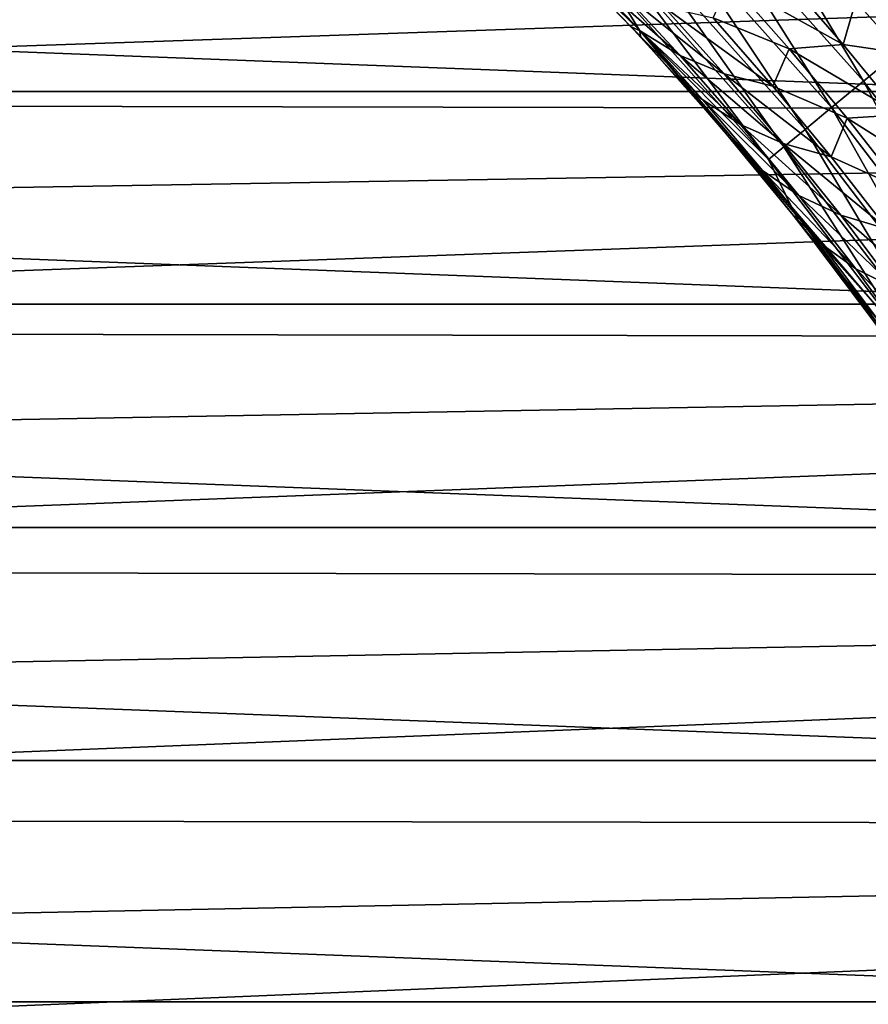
# Model space of a CAD drawing. Header units: metres. Extents: x -61 to 49, y -32 to 32.
# Tile 77 of 256: x -15.12 to -12.12, y 4.05 to 7.53. Entities that reach past the tile are written whole.
import ezdxf

# ---------------------------------------------------------------- set-up
doc = ezdxf.new("R2010")
doc.units = ezdxf.units.M
doc.layers.add('solid_K_27_40_10_000Y34', color=7, linetype='CONTINUOUS')

msp = doc.modelspace()

# ---------------------------------------------------------------- linework, layer by layer
at = {"layer": 'solid_K_27_40_10_000Y34'}
for points in [[(-12.464725, 8.214378, -20.519396), (-12.599645, 8.084532, -20.362253), (-12.005427, 7.417769, -20.362253)], [(-11.860965, 7.536907, -20.519396), (-12.464725, 8.214378, -20.519396), (-12.005427, 7.417769, -20.362253)], [(-12.599645, 8.084532, -20.362253), (-12.720491, 7.968228, -20.184416), (-12.134824, 7.311057, -20.184416)], [(-12.005427, 7.417769, -20.362253), (-12.599645, 8.084532, -20.362253), (-12.134824, 7.311057, -20.184416)], [(-12.926166, 7.491424, -19.077032), (-13.508576, 8.073834, -19.077032), (-13.221824, 7.778173, -18.834936)], [(-13.03372, 7.666776, -19.317802), (-13.508576, 8.073834, -19.077032), (-12.926166, 7.491424, -19.077032)], [(-30.543547, 7.274637, -32), (-29.958727, 7.983788, -32), (-11.456452, 7.274637, -32)], [(-29.958727, 7.983788, -32), (-12.041273, 7.983788, -32), (-11.456452, 7.274637, -32)], [(0, 7.952963, 9.643664), (-21, 7.622125, 9.90723), (-21, 7.234381, 10.193809)], [(0, 7.191413, 10.224162), (0, 7.952963, 9.643664), (-21, 7.234381, 10.193809)], [(-12.720491, 7.968228, -20.184416), (-12.82563, 7.867042, -19.988293), (-12.247399, 7.218217, -19.988293)], [(-12.134824, 7.311057, -20.184416), (-12.720491, 7.968228, -20.184416), (-12.247399, 7.218217, -19.988293)], [(-12.82563, 7.867042, -19.988293), (-12.913634, 7.782347, -19.776541), (-12.341629, 7.140506, -19.776541)], [(-12.247399, 7.218217, -19.988293), (-12.82563, 7.867042, -19.988293), (-12.341629, 7.140506, -19.776541)], [(-12.957606, 7.504659, -12.648793), (-12.922451, 7.466807, -18.834936), (-13.221824, 7.778173, -18.834936)], [(-12.926166, 7.491424, -19.077032), (-13.221824, 7.778173, -18.834936), (-12.922451, 7.466807, -18.834936)], [(-13.165779, 7.721722, -12.4163), (-12.957606, 7.504659, -12.648793), (-13.221824, 7.778173, -18.834936)], [(-12.913634, 7.782347, -19.776541), (-12.983313, 7.715288, -19.552031), (-12.416236, 7.078979, -19.552031)], [(-12.341629, 7.140506, -19.776541), (-12.913634, 7.782347, -19.776541), (-12.416236, 7.078979, -19.552031)], [(-12.920547, 7.486577, -12.286306), (-12.957606, 7.504659, -12.648793), (-13.165779, 7.721722, -12.4163)], [(-13.143355, 7.720123, -12.034647), (-12.920547, 7.486577, -12.286306), (-13.165779, 7.721722, -12.4163)], [(-12.782832, 7.401633, -12.016768), (-12.920547, 7.486577, -12.286306), (-13.143355, 7.720123, -12.034647)], [(-13.001403, 7.637516, -11.766584), (-12.782832, 7.401633, -12.016768), (-13.143355, 7.720123, -12.034647)], [(-12.983313, 7.715288, -19.552031), (-13.03372, 7.666776, -19.317802), (-12.470209, 7.034467, -19.317802)], [(-12.416236, 7.078979, -19.552031), (-12.983313, 7.715288, -19.552031), (-12.470209, 7.034467, -19.317802)], [(-12.470209, 7.034467, -19.317802), (-13.03372, 7.666776, -19.317802), (-12.926166, 7.491424, -19.077032)], [(-12.607559, 7.663357, -10.843477), (-12.397138, 7.425196, -11.088094), (-12.666885, 7.535586, -11.244778)], [(-12.41664, 7.684277, -10.589218), (-12.206651, 7.441439, -10.833469), (-12.607559, 7.663357, -10.843477)], [(-12.206651, 7.441439, -10.833469), (-12.397138, 7.425196, -11.088094), (-12.607559, 7.663357, -10.843477)], [(-12.146484, 7.649335, -10.425226), (-12.206651, 7.441439, -10.833469), (-12.41664, 7.684277, -10.589218)], [(-11.90624, 7.680203, -10.228752), (-11.940997, 7.402642, -10.664754), (-12.146484, 7.649335, -10.425226)], [(-12.627203, 7.33708, -11.751354), (-12.782832, 7.401633, -12.016768), (-13.001403, 7.637516, -11.766584)], [(-12.842175, 7.575847, -11.502624), (-12.627203, 7.33708, -11.751354), (-13.001403, 7.637516, -11.766584)], [(-12.146484, 7.649335, -10.425226), (-11.940997, 7.402642, -10.664754), (-12.206651, 7.441439, -10.833469)], [(-12.454847, 7.293411, -11.492088), (-12.627203, 7.33708, -11.751354), (-12.842175, 7.575847, -11.502624)], [(-12.666885, 7.535586, -11.244778), (-12.454847, 7.293411, -11.492088), (-12.842175, 7.575847, -11.502624)], [(-12.397138, 7.425196, -11.088094), (-12.454847, 7.293411, -11.492088), (-12.666885, 7.535586, -11.244778)], [(-12.957606, 7.504659, -12.648793), (-12.758718, 7.285691, -12.872436), (-12.922451, 7.466807, -18.834936)], [(-12.703259, 7.244968, -12.533992), (-12.758718, 7.285691, -12.872436), (-12.957606, 7.504659, -12.648793)], [(-12.920547, 7.486577, -12.286306), (-12.703259, 7.244968, -12.533992), (-12.957606, 7.504659, -12.648793)], [(-12.926166, 7.491424, -19.077032), (-12.922451, 7.466807, -18.834936), (-12.635533, 7.143927, -18.834936)], [(-12.388906, 6.867118, -19.077032), (-12.926166, 7.491424, -19.077032), (-12.635533, 7.143927, -18.834936)], [(-12.470209, 7.034467, -19.317802), (-12.926166, 7.491424, -19.077032), (-12.388906, 6.867118, -19.077032)], [(-12.570024, 7.158071, -12.262828), (-12.703259, 7.244968, -12.533992), (-12.920547, 7.486577, -12.286306)], [(-12.782832, 7.401633, -12.016768), (-12.570024, 7.158071, -12.262828), (-12.920547, 7.486577, -12.286306)], [(-12.758718, 7.285691, -12.872436), (-12.635533, 7.143927, -18.834936), (-12.922451, 7.466807, -18.834936)], [(-12.397138, 7.425196, -11.088094), (-12.193003, 7.180542, -11.328574), (-12.454847, 7.293411, -11.492088)], [(-12.206651, 7.441439, -10.833469), (-12.003247, 7.192316, -11.073455), (-12.397138, 7.425196, -11.088094)], [(-12.003247, 7.192316, -11.073455), (-12.193003, 7.180542, -11.328574), (-12.397138, 7.425196, -11.088094)], [(-11.940997, 7.402642, -10.664754), (-12.003247, 7.192316, -11.073455), (-12.206651, 7.441439, -10.833469)], [(-12.005427, 7.417769, -20.362253), (-12.134824, 7.311057, -20.184416), (-11.60118, 6.610982, -20.184416)], [(-12.418249, 7.090991, -11.995814), (-12.570024, 7.158071, -12.262828), (-12.782832, 7.401633, -12.016768)], [(-12.627203, 7.33708, -11.751354), (-12.418249, 7.090991, -11.995814), (-12.782832, 7.401633, -12.016768)], [(-12.24909, 7.044239, -11.734986), (-12.418249, 7.090991, -11.995814), (-12.627203, 7.33708, -11.751354)], [(-12.454847, 7.293411, -11.492088), (-12.24909, 7.044239, -11.734986), (-12.627203, 7.33708, -11.751354)], [(-12.134824, 7.311057, -20.184416), (-12.247399, 7.218217, -19.988293), (-11.720531, 6.527032, -19.988293)], [(-11.60118, 6.610982, -20.184416), (-12.134824, 7.311057, -20.184416), (-11.720531, 6.527032, -19.988293)], [(-12.758718, 7.285691, -12.872436), (-12.569056, 7.06535, -13.086902), (-12.635533, 7.143927, -18.834936)], [(-12.491684, 6.995219, -12.777205), (-12.569056, 7.06535, -13.086902), (-12.758718, 7.285691, -12.872436)], [(-12.703259, 7.244968, -12.533992), (-12.491684, 6.995219, -12.777205), (-12.758718, 7.285691, -12.872436)], [(-12.193003, 7.180542, -11.328574), (-12.24909, 7.044239, -11.734986), (-12.454847, 7.293411, -11.492088)], [(-31.072336, 6.522859, -32), (-30.543547, 7.274637, -32), (-10.927664, 6.522859, -32)], [(-30.543547, 7.274637, -32), (-11.456452, 7.274637, -32), (-10.927664, 6.522859, -32)], [(-12.363153, 6.906773, -12.504277), (-12.491684, 6.995219, -12.777205), (-12.703259, 7.244968, -12.533992)], [(-12.570024, 7.158071, -12.262828), (-12.363153, 6.906773, -12.504277), (-12.703259, 7.244968, -12.533992)], [(0, 7.191413, 10.224162), (-21, 7.234381, 10.193809), (-21, 6.835874, 10.46522)], [(-12.247399, 7.218217, -19.988293), (-12.341629, 7.140506, -19.776541), (-11.820434, 6.456763, -19.776541)], [(-11.720531, 6.527032, -19.988293), (-12.247399, 7.218217, -19.988293), (-11.820434, 6.456763, -19.776541)], [(0, 7.191413, 10.224162), (-21, 6.835874, 10.46522), (-21, 6.427195, 10.721062)], [(0, 6.387662, 10.744659), (0, 7.191413, 10.224162), (-21, 6.427195, 10.721062)], [(-12.193003, 7.180542, -11.328574), (-11.995246, 6.929391, -11.564484), (-12.24909, 7.044239, -11.734986)], [(-12.003247, 7.192316, -11.073455), (-11.806507, 6.936922, -11.308744), (-12.193003, 7.180542, -11.328574)], [(-11.806507, 6.936922, -11.308744), (-11.995246, 6.929391, -11.564484), (-12.193003, 7.180542, -11.328574)], [(-12.388387, 6.843984, -13.292525), (-12.361513, 6.810032, -18.834936), (-12.635533, 7.143927, -18.834936)], [(-12.388906, 6.867118, -19.077032), (-12.635533, 7.143927, -18.834936), (-12.361513, 6.810032, -18.834936)], [(-12.569056, 7.06535, -13.086902), (-12.388387, 6.843984, -13.292525), (-12.635533, 7.143927, -18.834936)], [(-12.215465, 6.837542, -12.235526), (-12.363153, 6.906773, -12.504277), (-12.570024, 7.158071, -12.262828)], [(-12.418249, 7.090991, -11.995814), (-12.215465, 6.837542, -12.235526), (-12.570024, 7.158071, -12.262828)], [(-12.341629, 7.140506, -19.776541), (-12.416236, 7.078979, -19.552031), (-11.899531, 6.401126, -19.552031)], [(-11.820434, 6.456763, -19.776541), (-12.341629, 7.140506, -19.776541), (-11.899531, 6.401126, -19.552031)], [(-12.416236, 7.078979, -19.552031), (-12.470209, 7.034467, -19.317802), (-11.956754, 6.360878, -19.317802)], [(-12.049744, 6.788053, -11.973001), (-12.215465, 6.837542, -12.235526), (-12.418249, 7.090991, -11.995814)], [(-12.24909, 7.044239, -11.734986), (-12.049744, 6.788053, -11.973001), (-12.418249, 7.090991, -11.995814)], [(-11.899531, 6.401126, -19.552031), (-12.416236, 7.078979, -19.552031), (-11.956754, 6.360878, -19.317802)], [(-12.286057, 6.737259, -13.015429), (-12.388387, 6.843984, -13.292525), (-12.569056, 7.06535, -13.086902)], [(-12.491684, 6.995219, -12.777205), (-12.286057, 6.737259, -13.015429), (-12.569056, 7.06535, -13.086902)], [(-11.956754, 6.360878, -19.317802), (-12.470209, 7.034467, -19.317802), (-12.388906, 6.867118, -19.077032)], [(-11.995246, 6.929391, -11.564484), (-12.049744, 6.788053, -11.973001), (-12.24909, 7.044239, -11.734986)], [(-12.162432, 6.647692, -12.740609), (-12.286057, 6.737259, -13.015429), (-12.491684, 6.995219, -12.777205)], [(-12.363153, 6.906773, -12.504277), (-12.162432, 6.647692, -12.740609), (-12.491684, 6.995219, -12.777205)], [(-12.019041, 6.57671, -12.469994), (-12.162432, 6.647692, -12.740609), (-12.363153, 6.906773, -12.504277)], [(-12.215465, 6.837542, -12.235526), (-12.019041, 6.57671, -12.469994), (-12.363153, 6.906773, -12.504277)], [(-12.388906, 6.867118, -19.077032), (-12.361513, 6.810032, -18.834936), (-12.100813, 6.465637, -18.834936)], [(-11.899805, 6.204408, -19.077032), (-12.388906, 6.867118, -19.077032), (-12.100813, 6.465637, -18.834936)], [(-11.956754, 6.360878, -19.317802), (-12.388906, 6.867118, -19.077032), (-11.899805, 6.204408, -19.077032)], [(-12.388387, 6.843984, -13.292525), (-12.216381, 6.621785, -13.489406), (-12.361513, 6.810032, -18.834936)], [(-12.086628, 6.471024, -13.248143), (-12.216381, 6.621785, -13.489406), (-12.388387, 6.843984, -13.292525)], [(-12.286057, 6.737259, -13.015429), (-12.086628, 6.471024, -13.248143), (-12.388387, 6.843984, -13.292525)], [(-11.85698, 6.524853, -12.205647), (-12.019041, 6.57671, -12.469994), (-12.215465, 6.837542, -12.235526)], [(-12.049744, 6.788053, -11.973001), (-11.85698, 6.524853, -12.205647), (-12.215465, 6.837542, -12.235526)], [(-12.216381, 6.621785, -13.489406), (-12.100813, 6.465637, -18.834936), (-12.361513, 6.810032, -18.834936)], [(-11.968082, 6.380787, -12.971311), (-12.086628, 6.471024, -13.248143), (-12.286057, 6.737259, -13.015429)], [(-12.162432, 6.647692, -12.740609), (-11.968082, 6.380787, -12.971311), (-12.286057, 6.737259, -13.015429)], [(-12.216381, 6.621785, -13.489406), (-12.052774, 6.398997, -13.677562), (-12.100813, 6.465637, -18.834936)], [(-12.086628, 6.471024, -13.248143), (-12.052774, 6.398997, -13.677562), (-12.216381, 6.621785, -13.489406)], [(-11.829179, 6.308476, -12.698714), (-11.968082, 6.380787, -12.971311), (-12.162432, 6.647692, -12.740609)], [(-12.019041, 6.57671, -12.469994), (-11.829179, 6.308476, -12.698714), (-12.162432, 6.647692, -12.740609)], [(-31.542053, 5.732787, -32), (-31.072336, 6.522859, -32), (-10.457947, 5.732787, -32)], [(-31.072336, 6.522859, -32), (-10.927664, 6.522859, -32), (-10.457947, 5.732787, -32)], [(0, 6.387662, 10.744659), (-21, 6.427195, 10.721062), (-21, 6.008955, 10.960952)], [(0, 6.387662, 10.744659), (-21, 6.008955, 10.960952), (-21, 5.581773, 11.184534)], [(0, 5.546428, 11.202102), (0, 6.387662, 10.744659), (-21, 5.581773, 11.184534)], [(-31.94997, 4.908972, -32), (-31.542053, 5.732787, -32), (-10.05003, 4.908972, -32)], [(-31.542053, 5.732787, -32), (-10.457947, 5.732787, -32), (-10.05003, 4.908972, -32)], [(0, 5.546428, 11.202102), (-21, 5.581773, 11.184534), (-21, 5.146288, 11.391476)], [(0, 5.546428, 11.202102), (-21, 5.146288, 11.391476), (-21, 4.703145, 11.581469)], [(0, 4.672647, 11.593805), (0, 5.546428, 11.202102), (-21, 4.703145, 11.581469)], [(-32.293682, 4.056201, -32), (-31.94997, 4.908972, -32), (-9.70632, 4.056201, -32)], [(-31.94997, 4.908972, -32), (-10.05003, 4.908972, -32), (-9.70632, 4.056201, -32)], [(0, 4.672647, 11.593805), (-21, 4.703145, 11.581469), (-21, 4.253005, 11.754231)], [(0, 4.672647, 11.593805), (-21, 4.253005, 11.754231), (-21, 3.796538, 11.909505)], [(0, 3.771448, 11.917473), (0, 4.672647, 11.593805), (-21, 3.796538, 11.909505)], [(-32.571075, 3.179651, -32), (-32.293682, 4.056201, -32), (-9.428925, 3.179651, -32)], [(-32.293682, 4.056201, -32), (-9.70632, 4.056201, -32), (-9.428925, 3.179651, -32)]]:
    msp.add_3dface(points, dxfattribs=at)

doc.saveas('drawing.dxf')
